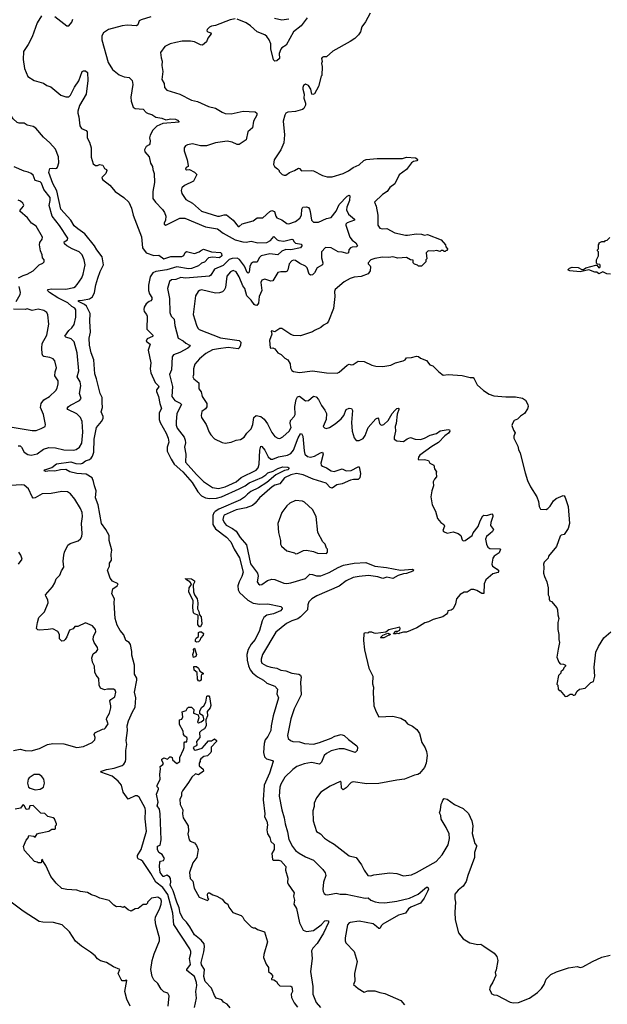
# Model space of a CAD drawing. Extents: x 1863118 to 1989590, y 394482 to 532474.
# Tile 152 of 215: x 1961690 to 1967621, y 451924 to 461857. Entities that reach past the tile are written whole.
import ezdxf

# ---------------------------------------------------------------- set-up
doc = ezdxf.new("R2010")
doc.units = 0

msp = doc.modelspace()

# ---------------------------------------------------------------- linework, layer by layer
at = {"layer": '0CON20XD'}
for points in [[(1961909.7, 461895), (1961866.9, 461825), (1961815.3, 461684.7), (1961774.1, 461605.9), (1961726.9, 461535), (1961723.6, 461455), (1961737.5, 461365), (1961772.9, 461282.9), (1961835, 461242.5), (1961931.7, 461218.3), (1961965, 461193.1), (1962005, 461181.5), (1962106, 461096), (1962155, 461078.8), (1962185, 461080.8), (1962201.2, 461095), (1962242, 461178), (1962288.1, 461241.9), (1962321.8, 461335), (1962335, 461341.8), (1962355, 461340.7), (1962374.5, 461325), (1962377.2, 461245), (1962361.2, 461105), (1962295, 460990.8), (1962276.2, 460935), (1962276.1, 460915), (1962286.6, 460876.6), (1962296.8, 460785), (1962315, 460759.5), (1962359.1, 460739.1), (1962370.6, 460725), (1962370, 460665), (1962393.3, 460623.3), (1962412.3, 460565), (1962410.9, 460470.9), (1962432, 460402), (1962455, 460385.8), (1962475, 460386), (1962495, 460396.7), (1962529.5, 460389.5), (1962545, 460357.5), (1962565, 460347.5), (1962569.2, 460335), (1962560.6, 460305), (1962520, 460265), (1962525, 460246.2), (1962598.7, 460188.7), (1962651.9, 460125), (1962742.2, 460062.2), (1962792.2, 460015), (1962819.4, 459955), (1962834.4, 459885), (1962918.1, 459668.1), (1962930.5, 459555), (1962966.5, 459506.5), (1963045, 459479.1), (1963095, 459483.5), (1963145, 459445.6), (1963215, 459468.4), (1963325, 459468.8), (1963345, 459479.4), (1963359.7, 459510.3), (1963375, 459520.4), (1963455, 459500), (1963501.2, 459515), (1963514, 459525), (1963545, 459541.2), (1963625, 459514.4), (1963715, 459510), (1963725, 459500), (1963728.8, 459475), (1963706.2, 459455), (1963635, 459462.7), (1963596.3, 459453.6), (1963555, 459410.6), (1963525, 459401.4), (1963495, 459372.9), (1963423, 459347), (1963395, 459344.6), (1963275, 459363.3), (1963174.4, 459335.6), (1963065, 459318), (1963035, 459302.3), (1963006.1, 459265), (1962990.7, 459179.3), (1962991.3, 459125), (1963000.6, 459090.6), (1963022.5, 459055), (1963023.8, 459035), (1963015, 459020), (1962995, 459013.8), (1962965, 458992), (1962945, 458956.2), (1962941.8, 458935), (1962946.7, 458915), (1962971.1, 458885), (1962975.4, 458865.4), (1962972.5, 458735), (1963032.5, 458675), (1963034, 458665), (1963028.6, 458661.4), (1962975, 458636.9), (1962967.1, 458615), (1963006.9, 458585), (1962985.4, 458525), (1963014.7, 458395.3), (1963007.6, 458335), (1963013.8, 458295), (1963058.3, 458198.3), (1963092.3, 458165), (1963093.5, 458155), (1963071.2, 458125), (1963070.3, 458105), (1963090.8, 458055), (1963103.3, 457985), (1963121.8, 457935), (1963098.6, 457891.4), (1963098.7, 457825), (1963107.1, 457795), (1963169.7, 457685), (1963187, 457635), (1963193.5, 457595), (1963179.6, 457545), (1963179.5, 457505), (1963217.9, 457425), (1963250, 457375), (1963337.1, 457295), (1963429, 457189), (1963486.6, 457095), (1963525, 457055.3), (1963565, 457035.4), (1963605, 457025.9), (1963675, 457030.2), (1963726.1, 457043.9), (1963905, 457124.2), (1963964.5, 457155.5), (1964005, 457185.2), (1964135, 457237.6), (1964175.7, 457264.3), (1964195, 457285.6), (1964247.8, 457302.2), (1964295, 457330), (1964345.7, 457345.7), (1964395, 457343.3), (1964407.5, 457335), (1964405.8, 457325), (1964395, 457317.5), (1964361.5, 457308.5), (1964274.6, 457265.4), (1964185, 457188.1), (1964099.6, 457135), (1964021.9, 457098.1), (1963989.3, 457070.7), (1963959.7, 457040.3), (1963918.8, 457015), (1963701.4, 456918.6), (1963661.3, 456895), (1963649, 456881), (1963640.8, 456855), (1963638.9, 456765), (1963665, 456722.7), (1963776, 456636), (1963819.7, 456589.7), (1963854.8, 456514.8), (1963907.1, 456427.1), (1963944.1, 456285), (1963931.3, 456238.7), (1963904.2, 456185), (1963892, 456145), (1963893.8, 456105), (1963908.1, 456078.1), (1963992.2, 456002.2), (1964045, 455970.8), (1964115, 455959.6), (1964195.5, 455965.5), (1964325, 455936.2), (1964337.5, 455925), (1964337.5, 455915), (1964322.5, 455895), (1964250, 455865), (1964185, 455851.5), (1964154.3, 455825), (1964137.8, 455792.2), (1964111.8, 455695), (1964065, 455605.7), (1964025, 455557.1), (1963994.7, 455505.3), (1963983.2, 455455), (1963985.9, 455395), (1963997.8, 455337.8), (1964015, 455298.1), (1964038.3, 455268.3), (1964089.5, 455229.5), (1964151.4, 455195), (1964185.5, 455165.5), (1964263.8, 455135), (1964291.2, 455105), (1964286.7, 455055), (1964301.2, 455015), (1964246.9, 454835), (1964229.2, 454735), (1964223.8, 454685), (1964193.7, 454626.3), (1964168.5, 454591.5), (1964156.2, 454553.8), (1964151.9, 454465), (1964162.1, 454422.1), (1964181.7, 454401.7), (1964242.5, 454382.5), (1964247.5, 454375), (1964211.9, 454255), (1964156.4, 454135), (1964146.9, 453986.9), (1964162.9, 453845), (1964159.2, 453815), (1964183, 453773), (1964192.2, 453735), (1964184, 453685), (1964190.8, 453645), (1964215, 453607.5), (1964225.8, 453565.8), (1964259.4, 453535), (1964258.1, 453485), (1964234.3, 453445), (1964240, 453385), (1964247, 453377), (1964305, 453378.6), (1964325, 453370.8), (1964377.5, 453315), (1964373, 453277), (1964396.1, 453196.1), (1964393.9, 453153.9)], [(1962045, 461890), (1962165, 461794), (1962185.8, 461794.2), (1962215, 461832.5), (1962225.6, 461864.4)], [(1965225.9, 461924.1), (1965179.2, 461835), (1965144, 461785), (1965130, 461735), (1965110, 461705), (1965071.3, 461668.7), (1965025, 461637.1), (1964851.2, 461538.8), (1964786.1, 461483.9), (1964757, 461483), (1964742.5, 461475), (1964737.5, 461465), (1964742.5, 461435), (1964737.5, 461415), (1964742.5, 461385), (1964740, 461295), (1964733, 461287), (1964706.2, 461185), (1964665, 461110), (1964648.3, 461101.7), (1964640, 461105), (1964628.9, 461155), (1964604.1, 461194.1), (1964575, 461206.4), (1964555.9, 461194.1), (1964546.9, 461175), (1964546.6, 461155), (1964560, 461105), (1964557.8, 461065), (1964575.4, 461015.4), (1964574, 460995), (1964558.3, 460961.7), (1964545, 460950), (1964475, 460932.2), (1964395, 460926.2), (1964376.7, 460915), (1964365.8, 460894.2), (1964350, 460835), (1964362, 460695), (1964355.9, 460614.1), (1964326.7, 460545), (1964257.5, 460445), (1964253, 460397), (1964262.5, 460375), (1964293, 460353), (1964310, 460335), (1964310, 460325), (1964340, 460295), (1964358.3, 460288.3), (1964375, 460287.5), (1964412.9, 460317.1), (1964465, 460336.2), (1964505, 460360), (1964515, 460357.5), (1964535, 460333.8), (1964635, 460336), (1964655, 460331.2), (1964745, 460284), (1964792.3, 460272.3), (1964845, 460272), (1964955, 460305.8), (1965008.3, 460331.7), (1965055.3, 460364.7), (1965115, 460393.1), (1965164.7, 460435.3), (1965185.5, 460445.5), (1965297.9, 460457.9), (1965555, 460458.1), (1965595, 460469.2), (1965685, 460462.3), (1965703.1, 460455), (1965706.2, 460445), (1965696.7, 460435), (1965665, 460428.2), (1965645.3, 460414.7), (1965594.6, 460345.4), (1965518.9, 460291.1), (1965475, 460202), (1965426.2, 460165), (1965400, 460125), (1965352.5, 460095), (1965270, 460015), (1965286.2, 459975), (1965305.7, 459885.7), (1965305.8, 459785), (1965324.2, 459754.2), (1965347.7, 459747.7), (1965395, 459751.4), (1965475, 459705.7), (1965585, 459684.2), (1965605, 459682), (1965695, 459696), (1965745, 459693.8), (1965775, 459682.5), (1965805, 459690), (1965945, 459637.5), (1965987, 459587), (1965990, 459565), (1966007, 459547), (1966005, 459530), (1965995, 459530), (1965985, 459520), (1965975, 459520), (1965965, 459530), (1965945, 459530), (1965935, 459520), (1965895, 459527.5), (1965865, 459522.5), (1965813, 459527), (1965792.5, 459505), (1965800, 459445), (1965790, 459435), (1965790, 459415), (1965745, 459370), (1965715, 459370), (1965705, 459380), (1965675, 459390), (1965662.5, 459405), (1965660, 459430), (1965635, 459436.2), (1965595, 459459.4), (1965505, 459450), (1965455, 459464), (1965415, 459458.9), (1965353.2, 459463.2), (1965275, 459448.1), (1965235, 459434.2), (1965206.7, 459405), (1965207.5, 459395), (1965227.5, 459375), (1965230, 459365), (1965226.7, 459325), (1965207.5, 459295), (1965135, 459266.7), (1965065, 459260), (1965025, 459246.7), (1964965, 459212.5), (1964873.6, 459136.4), (1964867.5, 459115), (1964870, 459065), (1964856.2, 458945), (1964806.7, 458815), (1964792.5, 458795), (1964755, 458776.7), (1964728.3, 458751.7), (1964665, 458722.5), (1964645, 458710), (1964525, 458668.8), (1964455, 458671.2), (1964425, 458680), (1964335, 458742.5), (1964315, 458742.5), (1964265, 458707.5), (1964235, 458720), (1964227.5, 458715), (1964234, 458685), (1964212.3, 458622.3), (1964217.5, 458547.5), (1964225, 458543.3), (1964245, 458547.5), (1964265, 458537.5), (1964295, 458496.7), (1964328.3, 458478.3), (1964365, 458442.5), (1964396.4, 458426.4), (1964420, 458385), (1964422.5, 458345), (1964435, 458320), (1964455, 458307.5), (1964515, 458297.5), (1964645, 458313.8), (1964786.1, 458293.9), (1964895, 458292), (1964915, 458302.5), (1964995, 458372.5), (1965015, 458382.5), (1965037, 458377), (1965055, 458380), (1965105, 458413.3), (1965165, 458410), (1965245, 458373.8), (1965285, 458363.3), (1965355, 458360), (1965435, 458373.3), (1965483.6, 458396.4), (1965560, 458415), (1965580, 458425), (1965595, 458446.7), (1965645, 458450), (1965695, 458462.5), (1965715, 458460), (1965735, 458442.5), (1965795, 458420), (1965830, 458375), (1965860, 458365), (1965920, 458305), (1965965, 458272.5), (1966015, 458277.5), (1966155, 458266.7), (1966235, 458247.5), (1966266.1, 458246.1), (1966277.5, 458235), (1966307.5, 458175), (1966372.5, 458115), (1966428.3, 458078.3), (1966474.2, 458064.2), (1966595, 458051.4), (1966695, 458054.2), (1966765, 458040), (1966795, 458020), (1966817.8, 457975), (1966820.5, 457955), (1966815, 457932), (1966785, 457884.3), (1966745, 457857.5), (1966715, 457828), (1966681.2, 457815), (1966662, 457785), (1966658, 457765), (1966674, 457715), (1966689.5, 457689.5), (1966676.2, 457655), (1966676.7, 457635), (1966715.9, 457555.9), (1966722.7, 457522.7), (1966741.2, 457485), (1966790, 457285), (1966815, 457210), (1966843.8, 457145), (1966910, 457045), (1966926.4, 456996.4), (1966932.5, 456945), (1966945, 456920), (1967005, 456917.5), (1967020, 456925), (1967045, 456950), (1967077.5, 457005), (1967105, 457027.5), (1967175, 457056.7), (1967185, 457052.5), (1967195.9, 457035.9), (1967225.8, 456945.8), (1967238.1, 456775), (1967224, 456725), (1967186.7, 456665), (1967155, 456656.7), (1967145, 456647.5), (1967107, 456543), (1967027.5, 456445), (1967022.5, 456425), (1966983.3, 456385), (1966976.7, 456365), (1966981.2, 456335), (1966976.7, 456275), (1966985, 456240), (1967010, 456185), (1967023.3, 456125), (1967023.3, 456055), (1967032.5, 456035), (1967033, 456013), (1967040, 455995), (1967056.4, 455986.4), (1967110, 455925), (1967117.5, 455905), (1967120, 455855), (1967130, 455815), (1967122.5, 455775), (1967122.5, 455705), (1967132.5, 455655), (1967130, 455605), (1967137.5, 455575), (1967123, 455507)], [(1961853.4, 460763.4), (1961825, 460780.5), (1961765, 460794.2), (1961735, 460813.8), (1961685, 460813.3), (1961665, 460820), (1961625, 460856.2), (1961605.6, 460885), (1961539.1, 460939.1), (1961475, 460958.1), (1961435, 460984.3), (1961407.6, 461037.6), (1961373.1, 461085), (1961345.4, 461155), (1961301.3, 461211.3), (1961244.6, 461265), (1961210.2, 461315), (1961183, 461425), (1961196.3, 461625), (1961191.5, 461665), (1961202, 461715), (1961189.2, 461755), (1961193.9, 461866.1)], [(1963015, 461884.6), (1962915, 461856.7), (1962895, 461846), (1962883.6, 461806.4), (1962870, 461795), (1962775, 461801.5), (1962725, 461794.6), (1962585, 461757.7), (1962534.4, 461725), (1962520, 461695), (1962518, 461655), (1962582.5, 461425), (1962628, 461355), (1962695, 461302.5), (1962745, 461280), (1962793.9, 461273.9), (1962826, 461245), (1962830.8, 461205), (1962811.4, 461075), (1962814.2, 461034.2), (1962836.7, 460975), (1962855, 460961.2), (1962935, 460954), (1962965, 460922), (1962985, 460910.8), (1963025, 460902), (1963062.5, 460872.5), (1963125, 460864), (1963165, 460846.4), (1963215, 460856.8), (1963262.5, 460855), (1963284, 460845), (1963300, 460825), (1963135, 460810.8), (1963075.3, 460784.7), (1963035, 460742.9), (1963007.4, 460692.6), (1963000, 460665), (1963005.4, 460634.6), (1963002.5, 460605), (1962995, 460593.8), (1962965, 460577.5), (1962949.2, 460545), (1962951.9, 460525), (1962995.3, 460475.3), (1963010.8, 460410.8), (1963028.6, 460375), (1963032, 460345), (1963048, 460305), (1963050, 460215), (1963032.9, 460125), (1963033.3, 460055), (1963060.8, 460015), (1963132.5, 459942.5), (1963153, 459913), (1963165.8, 459875), (1963160, 459835), (1963146.7, 459805), (1963147.5, 459795), (1963165, 459786.2), (1963305, 459855.6), (1963355, 459856.7), (1963565, 459766.9), (1963687.8, 459747.8), (1963744.1, 459704.1), (1963865, 459637.1), (1963941.2, 459615), (1963975, 459613.4), (1964025, 459621.8), (1964095, 459606.1), (1964185, 459611.2), (1964221.4, 459628.6), (1964255, 459668.6), (1964287.5, 459637.5), (1964305, 459628.9), (1964355, 459624.3), (1964435, 459643.3), (1964445, 459640.8), (1964459.4, 459615), (1964475, 459603.8), (1964533.4, 459593.4), (1964538, 459575), (1964524, 459555), (1964425, 459535.8), (1964375, 459538.9), (1964335, 459521.8), (1964295.9, 459484.1), (1964215.3, 459494.8), (1964128.1, 459475), (1964106.2, 459455), (1964087.9, 459412.1), (1964045, 459411.8), (1964025, 459397.8), (1964012.7, 459367.3), (1964005, 459310), (1963995, 459298.9), (1963985, 459308.1), (1963960.4, 459370.4), (1963908.2, 459438.2), (1963885, 459450.4), (1963835, 459449.2), (1963805, 459437.6), (1963743.8, 459376.2), (1963655, 459341.9), (1963618.2, 459281.8), (1963605, 459270.6), (1963365, 459250.3), (1963315, 459255.2), (1963265, 459236.5), (1963222, 459232), (1963203.3, 459215), (1963180, 459145), (1963200.5, 459045), (1963205, 458903.3), (1963218, 458868), (1963247.9, 458835), (1963255, 458772.5), (1963289.5, 458645), (1963339.2, 458619.2), (1963367.5, 458595), (1963404, 458575), (1963409.2, 458565), (1963385.8, 458545), (1963305, 458501.5), (1963242.4, 458477.6), (1963227.5, 458455), (1963222.2, 458325), (1963202.7, 458277.3), (1963232.7, 458157.3), (1963224.4, 458055), (1963255, 458015.5), (1963310, 457990), (1963322.9, 457975), (1963276.7, 457883.3), (1963268.9, 457798.9), (1963268.3, 457768.3), (1963279.5, 457735), (1963349.4, 457645), (1963361.1, 457615), (1963362.8, 457587.2), (1963353.3, 457545), (1963367.8, 457475), (1963365, 457393.8), (1963475, 457268.7), (1963545, 457198.8), (1963635, 457137.2), (1963695, 457126.8), (1963765, 457143.5), (1963875, 457194.8), (1963925, 457240.6), (1964077.9, 457312.1), (1964096.6, 457335), (1964107.8, 457372.2), (1964113, 457515), (1964125, 457554.2), (1964135, 457553.1), (1964165.3, 457515), (1964196.1, 457446.1), (1964225, 457425.3), (1964245, 457424.7), (1964303.4, 457446.6), (1964394, 457465), (1964425, 457480), (1964454.8, 457515.2), (1964501.4, 457638.6), (1964525, 457678.1), (1964535, 457684.2), (1964547.3, 457657.3), (1964559.5, 457509.5), (1964568.5, 457475), (1964595, 457450.4), (1964625, 457443.4), (1964665, 457453.5), (1964725, 457489.2), (1964746.7, 457495), (1964753.5, 457473.5), (1964728.2, 457385), (1964732.5, 457365), (1964745, 457352.7), (1964785.9, 457335.9), (1964835, 457305.4), (1964865, 457298.2), (1964945, 457326.5), (1964985, 457307.3), (1965035, 457310.2), (1965105, 457346.4), (1965117.5, 457345), (1965128.8, 457278.8), (1965121.6, 457235), (1965105, 457218), (1965058.7, 457218.7), (1965028, 457212), (1964945, 457174.2), (1964891.4, 457165), (1964845, 457131.9), (1964825, 457139.5), (1964783, 457183), (1964652.4, 457222.4), (1964550.9, 457265), (1964485, 457277.7), (1964425, 457265.9), (1964363.8, 457235), (1964315, 457174.6), (1964265, 457162.8), (1964237.1, 457145), (1964109.4, 457035), (1964065, 456978.5), (1964038.1, 456955), (1963975, 456932), (1963875, 456912.7), (1963755, 456859.5), (1963746.4, 456845), (1963741.5, 456815), (1963753.1, 456785), (1963775, 456757.9), (1963838.1, 456725), (1963875, 456696.4), (1963914, 456634), (1963979.2, 456559.1), (1964018.7, 456368.7), (1964091.5, 456275), (1964096.4, 456245), (1964088, 456185), (1964098.8, 456165), (1964115, 456156), (1964135, 456158), (1964190.8, 456199.2), (1964235, 456213.5), (1964265, 456209.5), (1964355, 456174.4), (1964385, 456171.1), (1964425, 456176.2), (1964575, 456221.5), (1964617.9, 456262.1), (1964645, 456260.4), (1964685, 456246.4), (1964727.6, 456247.6), (1964815, 456281.2), (1964905, 456332.3), (1964959.2, 456355), (1965064.7, 456374.7), (1965185, 456381.2), (1965273, 456343), (1965390.4, 456330.4), (1965534.6, 456305.4), (1965655.8, 456315.8), (1965667.5, 456305), (1965657.5, 456295), (1965595, 456269.5), (1965565, 456267.5), (1965508.9, 456251.1), (1965455, 456221.1), (1965395.6, 456234.4), (1965355, 456219.4), (1965305, 456237.8), (1965211.2, 456248.8), (1965115, 456241.8), (1965055, 456230.3), (1964985, 456195.3), (1964915, 456144.1), (1964689.4, 456045), (1964638.9, 456015), (1964608.5, 455985), (1964596.5, 455955), (1964595.5, 455904.5), (1964525, 455834.4), (1964495.8, 455814.2), (1964435, 455792.9), (1964384.3, 455765), (1964275, 455678.6), (1964141.5, 455455), (1964125.8, 455405.8), (1964125.6, 455385), (1964135, 455367.5), (1964179.2, 455339.2), (1964225, 455323.9), (1964284.1, 455314.1), (1964325, 455296.9), (1964375, 455288), (1964435, 455266.6), (1964506.2, 455255), (1964525.6, 455245), (1964532.1, 455225), (1964523.2, 455175), (1964531.2, 455045), (1964460.4, 454905), (1964425.3, 454804.7), (1964391.4, 454635), (1964398.8, 454605), (1964423.8, 454585), (1964445, 454576.9), (1964515, 454572.1), (1964565, 454555.6), (1964655, 454550), (1964715, 454564.6), (1964835, 454609.1), (1964871.7, 454628.3), (1964935.5, 454645.5), (1964965, 454636), (1965007.5, 454595), (1965091.2, 454531.2), (1965099.2, 454515), (1965095.8, 454485), (1965075, 454464.2), (1964965, 454500.5), (1964915, 454500.4), (1964835, 454480.9), (1964785, 454454.4), (1964761.9, 454435), (1964734.5, 454365.5), (1964715, 454348.1), (1964635, 454363.6), (1964559.4, 454349.4), (1964487.6, 454322.4), (1964445, 454293.1), (1964365, 454214.2), (1964324.4, 454145), (1964314.5, 454115), (1964310, 454025), (1964334.5, 453885), (1964359.5, 453805), (1964368.2, 453745), (1964392.9, 453665), (1964407.6, 453587.6), (1964444.4, 453515), (1964475, 453475.7), (1964508.9, 453448.9), (1964575, 453410.6), (1964655, 453379.5), (1964748.1, 453285), (1964771.4, 453251.4), (1964779.4, 453225), (1964757.5, 453155), (1964748.6, 453085), (1964751.2, 453061.2), (1964761.2, 453041.2), (1964775, 453031.2), (1964795, 453029.2), (1964849.4, 453039.4), (1964885, 453044.7), (1964925, 453035.4), (1964986.1, 453033.9), (1965175, 452993.5), (1965208.3, 452998.3), (1965234.6, 452974.6), (1965277.4, 452957.4), (1965315, 452950), (1965375, 452949.5), (1965495.4, 452965.4), (1965625.3, 452994.7), (1965710.8, 453035), (1965794.2, 453105), (1965808, 453105), (1965814.4, 453085), (1965805, 453062), (1965772.5, 452995), (1965733.8, 452946.2), (1965637.1, 452905), (1965615, 452887.1), (1965583.8, 452845), (1965514, 452825), (1965356.1, 452733.9), (1965340, 452720), (1965325, 452690), (1965315, 452688), (1965290.2, 452710.2)], [(1963865, 461865.8), (1963815, 461855.8), (1963665, 461798.8), (1963625, 461792.5), (1963605, 461782.5), (1963583, 461757), (1963580, 461745), (1963590, 461735), (1963620, 461725), (1963622.5, 461715), (1963587.5, 461672.5), (1963574.4, 461635), (1963535, 461601.9), (1963515, 461603.1), (1963455, 461635.6), (1963415, 461641.9), (1963330.3, 461639.7), (1963265, 461628.8), (1963210, 461615), (1963155, 461587.5), (1963112.5, 461525), (1963117, 461473), (1963127.7, 461437.7), (1963126, 461395), (1963133.3, 461335), (1963123.8, 461255), (1963148.8, 461215), (1963151.2, 461175), (1963175, 461146.7), (1963305, 461107.1), (1963425, 461045.7), (1963483.2, 461033.2), (1963595, 460982.9), (1963664.6, 460964.6), (1963735, 460925.8), (1963765, 460912.5), (1963825, 460909.2), (1963944.5, 460935.5), (1964068, 460928), (1964082, 460915), (1964084.2, 460895), (1964048.6, 460835), (1964041.2, 460765), (1963992.2, 460727.8), (1963974.6, 460645.4), (1963905, 460597.8), (1963885, 460597.3), (1963835, 460622.3), (1963785, 460630.5), (1963664.5, 460615.5), (1963575, 460586.4), (1963515, 460584.5), (1963435, 460604), (1963385, 460593.8), (1963365, 460583.3), (1963351.2, 460565), (1963350, 460535), (1963379.2, 460445), (1963390, 460385), (1963390, 460375), (1963370, 460365), (1963365, 460350), (1963375, 460342.5), (1963405, 460347.5), (1963455, 460318.8), (1963476.2, 460295), (1963445, 460228), (1963353.3, 460185), (1963325, 460160), (1963321.2, 460135), (1963326.7, 460105), (1963366.2, 460045), (1963435, 460005.8), (1963525.8, 459925), (1963685, 459876.1), (1963705.3, 459874.7), (1963755, 459890), (1963777.3, 459887.3), (1963845.7, 459835), (1963895, 459770), (1963905, 459772), (1963935, 459798.8), (1964045, 459827.8), (1964085, 459857.1), (1964145, 459858), (1964215, 459922.2), (1964235, 459931.6), (1964262, 459922), (1964275, 459874.4), (1964285, 459860), (1964335, 459838.1), (1964385, 459802.5), (1964405, 459796.7), (1964475, 459821.1), (1964516.7, 459855), (1964534, 459886), (1964537.7, 459945), (1964548, 459965), (1964585, 459969.5), (1964605, 459962.2), (1964616.2, 459945), (1964620.8, 459920.8), (1964634.5, 459834.5), (1964654.6, 459814.6), (1964705.4, 459814.6), (1964785, 459852.2), (1964835, 459861.8), (1964883.1, 459926.9), (1964915, 459991.8), (1964995, 460076.2), (1965015, 460087.5), (1965021.7, 460081.7), (1965019.4, 460035), (1964990.8, 459965), (1964988.8, 459938.8), (1965008.9, 459895), (1965070, 459845), (1965070, 459835), (1964995, 459808.6), (1964982, 459795), (1964982.5, 459785), (1965020.4, 459665), (1965045, 459631.9), (1965080.8, 459605), (1965100, 459575), (1965090, 459565), (1965045, 459563.8), (1965027.5, 459555), (1965013.3, 459535), (1965010, 459505), (1964995, 459498.8), (1964943.3, 459513.3), (1964905, 459516.1), (1964835, 459555.4), (1964775, 459560), (1964737.5, 459515), (1964737.3, 459455), (1964749.2, 459405), (1964745.9, 459385), (1964693.8, 459355), (1964665, 459302.1), (1964645, 459282.9), (1964625, 459281.8), (1964611.9, 459291.9), (1964590.4, 459355), (1964575, 459372.2), (1964518.1, 459398.1), (1964475, 459426.9), (1964455, 459430.6), (1964435, 459424.3), (1964409.4, 459395), (1964396.2, 459335), (1964388.1, 459321.9), (1964375, 459314.7), (1964324.6, 459315.4), (1964295, 459307.5), (1964245, 459224.4), (1964225, 459218.1), (1964165, 459238.6), (1964135, 459229.2), (1964122.2, 459205), (1964133.9, 459125), (1964105.4, 459065), (1964101.6, 458998.4), (1964082.5, 458975), (1964065, 458976.2), (1964055, 458984.6), (1964025, 459028.7), (1963980.8, 459070.8), (1963962.5, 459145), (1963941.2, 459171.2), (1963904.7, 459264.7), (1963875.6, 459315), (1963845, 459327.5), (1963817.7, 459312.3), (1963781.2, 459268.8), (1963765.4, 459155), (1963755, 459128.1), (1963736.3, 459113.6), (1963705, 459102.1), (1963665, 459100), (1963525, 459131.9), (1963505, 459126.9), (1963492, 459115), (1963465, 459070), (1963440.8, 458885), (1963474.5, 458774.5), (1963488, 458745), (1963501.3, 458731.3), (1963715, 458646.4), (1963905, 458620.8), (1963922.1, 458605), (1963917.7, 458572.3), (1963906.4, 458545), (1963895, 458537.9), (1963795, 458549.2), (1963695, 458537.9), (1963635, 458525.6), (1963568.9, 458491.1), (1963504, 458436), (1963458.7, 458381.3), (1963443.1, 458335), (1963444.2, 458275.8), (1963436.2, 458255), (1963448.8, 458235), (1963498.6, 458195), (1963497.5, 458135), (1963522.5, 458102.5), (1963530.5, 458055), (1963578.9, 457985), (1963578.8, 457951.2), (1963565, 457932), (1963528.8, 457905), (1963520.8, 457865), (1963526, 457845), (1963572, 457775), (1963602, 457695), (1963618.3, 457668.3), (1963655, 457630), (1963732.3, 457592.3), (1963764.1, 457584.1), (1963825, 457596.2), (1963875, 457616.2), (1963917.3, 457622.7), (1963953.9, 457646.1), (1963982.3, 457687.7), (1964025, 457730), (1964043.3, 457775), (1964053.6, 457845), (1964075, 457862.9), (1964122.9, 457852.9), (1964155.9, 457825.9), (1964189.3, 457779.3), (1964235, 457693.3)], [(1964592.5, 461875), (1964530, 461795), (1964452, 461735), (1964378.8, 461601.2), (1964336.7, 461575), (1964325, 461560), (1964310, 461515), (1964313.3, 461465), (1964285, 461441.2), (1964265, 461440), (1964252.2, 461452.2), (1964225.6, 461565), (1964223.5, 461615), (1964208.9, 461655), (1964185, 461687.1), (1964165, 461703.3), (1964085, 461735.6), (1964020, 461795), (1963975, 461824.2), (1963886.2, 461863.8)], [(1964262.8, 461872.8), (1964335, 461854.4), (1964405, 461865.6)], [(1963453, 451893), (1963472.9, 451985), (1963466.2, 452055), (1963476.5, 452113.5), (1963475.2, 452145), (1963455, 452205.4), (1963377.8, 452265), (1963378.1, 452275), (1963415.4, 452325), (1963403.8, 452385), (1963415.5, 452435.5), (1963417.2, 452457.2), (1963405.6, 452485), (1963245, 452730), (1963235.6, 452845), (1963185, 453032.2), (1963135, 453101.4), (1963062.9, 453155), (1963013.2, 453245), (1962932.2, 453365), (1962915, 453379.6), (1962885, 453391.4), (1962877.8, 453405), (1962880.5, 453425), (1962914.3, 453485.7), (1962968.3, 453671.7), (1962955.7, 453795), (1962961.1, 453875), (1962955, 453904.2), (1962894.2, 454015), (1962875, 454026.9), (1962855, 454026.9), (1962785, 453993.3), (1962732.9, 454065), (1962716.2, 454135), (1962682.7, 454175), (1962624.7, 454224.7), (1962507.5, 454265), (1962516.7, 454275), (1962565, 454294.4), (1962645, 454305.6), (1962725, 454333.5), (1962742.5, 454347.5), (1962756.9, 454373.1), (1962761.7, 454398.3), (1962760.4, 454485), (1962772.1, 454545), (1962765.8, 454585), (1962777.5, 454685), (1962775.8, 454735), (1962788.9, 454785), (1962827.3, 454875), (1962856.8, 454923.2), (1962860.4, 455015), (1962847.5, 455075), (1962873.8, 455193.8), (1962870.8, 455215), (1962849.2, 455255), (1962847, 455347), (1962820, 455445), (1962820, 455485), (1962808.8, 455555), (1962793.3, 455575), (1962762.5, 455595), (1962740.7, 455650.7), (1962702.5, 455695), (1962675, 455750), (1962652, 455815), (1962642.5, 455975), (1962647.5, 456015), (1962620, 456065), (1962630, 456115), (1962673, 456147), (1962682.5, 456165), (1962625, 456192.5), (1962603.3, 456225), (1962576.7, 456305), (1962597.5, 456345), (1962597.5, 456375), (1962616.4, 456403.6), (1962613.3, 456465), (1962621.2, 456505), (1962594, 456605), (1962593.3, 456655), (1962560, 456715), (1962516, 456775), (1962481.7, 456961.7), (1962453.8, 457035), (1962463.3, 457105), (1962443.6, 457153.6), (1962435, 457200), (1962420, 457235), (1962361.7, 457271.7), (1962265, 457280.9), (1962195.5, 457295.5), (1962155, 457320.8), (1962103, 457317), (1962045, 457301.8), (1961992.5, 457307.5), (1961955, 457299.4), (1961938, 457305), (1961945, 457316.4), (1962015, 457339.6), (1962062.7, 457377.3), (1962205, 457395.8), (1962255, 457380.8), (1962305, 457375.3), (1962325, 457382.7), (1962354.4, 457405.6), (1962395, 457421.4), (1962410.8, 457435), (1962424.7, 457455), (1962436.7, 457495), (1962441.6, 457625), (1962464.4, 457745), (1962515, 457803.8), (1962530.8, 457835), (1962530.8, 457855), (1962512.6, 457902.6), (1962524.7, 457945), (1962523.8, 457996.2), (1962521, 458045), (1962501.1, 458085), (1962465.9, 458235), (1962447.6, 458285), (1962438.9, 458425), (1962411.9, 458495), (1962393.2, 458575), (1962391.6, 458645), (1962405.2, 458705), (1962398.1, 458815), (1962402, 458895), (1962365, 458967.1), (1962344.6, 458985), (1962285, 459014.7), (1962282.9, 459025), (1962325, 459026.4), (1962395, 459039.8), (1962425, 459061.8), (1962445.2, 459105), (1962458.2, 459181.8), (1962479.3, 459250.7), (1962502.5, 459317.5), (1962535.2, 459384.8), (1962523.8, 459465), (1962467.5, 459535), (1962445, 459575.6), (1962347.8, 459697.8), (1962275, 459747.3), (1962239.4, 459779.4), (1962204.6, 459835), (1962104.8, 459944.8), (1962065, 460130.6), (1962024.1, 460205), (1961985.5, 460315), (1961995, 460356), (1962025, 460360.6), (1962055, 460355.7), (1962065, 460358), (1962071.7, 460368.3), (1962084.2, 460415), (1962081.2, 460475), (1962049.6, 460549.6), (1961995, 460615.7), (1961931.4, 460671.4), (1961853.4, 460763.4)], [(1961675, 457556.9), (1961695, 457557.1), (1961709.2, 457545), (1961736.2, 457495), (1961772.4, 457472.4), (1961805, 457465.8), (1961865, 457476.9), (1961930.8, 457525), (1961985, 457541.5), (1962049.7, 457539.7), (1962135, 457518.8), (1962235, 457515.5), (1962259.8, 457520.2), (1962295, 457544.2), (1962318.2, 457585), (1962328.8, 457695), (1962319.6, 457805), (1962301.9, 457845), (1962265, 457882.2), (1962176.2, 457925), (1962170, 457935), (1962182.9, 457955), (1962201.3, 457968.7), (1962293.8, 458015), (1962310, 458035), (1962292.9, 458085), (1962307.6, 458165), (1962298.9, 458205), (1962268.4, 458255), (1962286.2, 458315), (1962270, 458495), (1962239.1, 458609.1), (1962208.4, 458638.4), (1962156.2, 458655), (1962147.1, 458665), (1962185, 458721.9), (1962215, 458748.8), (1962239, 458781), (1962257.9, 458855), (1962255, 458928.8), (1962245, 458946.7), (1962215, 458963.6), (1962175, 459000), (1962075, 459052.5), (1961990.6, 459105), (1961972, 459125), (1961976.7, 459135), (1962006.9, 459143.1), (1962155, 459139.2), (1962235, 459155.6), (1962254.4, 459165.6), (1962270, 459185), (1962315.7, 459254.3), (1962331.2, 459288.8), (1962349.2, 459385), (1962340, 459435), (1962319.2, 459485), (1962290, 459515), (1962220, 459545), (1962165, 459574.5), (1962140.6, 459595), (1962138, 459615), (1962173, 459637), (1962174.4, 459655), (1962090.8, 459780.8), (1962016.3, 459876.3), (1961987.3, 459982.7), (1961998.7, 460035), (1961996.9, 460065), (1961934.6, 460145), (1961909.3, 460209.3), (1961895, 460220.9), (1961845, 460236.7), (1961825, 460288.8), (1961805, 460307.1), (1961775, 460320.6), (1961735, 460328.6), (1961634.3, 460374.3)], [(1961825, 459324.4), (1961885, 459383.8), (1961925, 459401.2), (1961938, 459415), (1961936, 459435), (1961918.8, 459455), (1961917.5, 459485), (1961900.6, 459525), (1961889.5, 459585), (1961891.7, 459608.3), (1961915.7, 459645), (1961918.6, 459665), (1961855.6, 459775.6), (1961810.6, 459805), (1961769.6, 459859.6), (1961691.2, 459925), (1961693.3, 459935), (1961726.7, 459975), (1961730, 459985), (1961720, 460005), (1961696.7, 460026.7), (1961675, 460035.8)], [(1967651.7, 459291.7), (1967615, 459292.5), (1967575, 459312.5), (1967533.6, 459293.6), (1967515, 459310), (1967495, 459310), (1967435, 459334), (1967345, 459312.2), (1967242.6, 459322.6), (1967222.5, 459335), (1967239.1, 459350.9), (1967265, 459359.2), (1967325, 459357.5), (1967365, 459338.9), (1967381.2, 459338.8), (1967405, 459355.8), (1967505, 459382.5), (1967515, 459380), (1967535, 459352.5), (1967548, 459365), (1967550, 459380), (1967545, 459387.5), (1967522.5, 459392.5), (1967511.7, 459401.7), (1967510, 459435), (1967530, 459475), (1967530, 459515), (1967520, 459525), (1967520, 459535), (1967530, 459545), (1967530, 459585), (1967540, 459595), (1967540, 459605), (1967565, 459620), (1967595, 459620), (1967601.7, 459628.3), (1967618.3, 459631.7), (1967645, 459660)], [(1961677.3, 459252.7), (1961723.3, 459276.7), (1961765, 459289.4), (1961825, 459324.4)], [(1961655, 459015.6), (1961696.2, 459085), (1961697.8, 459105), (1961683.1, 459165)], [(1961615, 457745.3), (1961815, 457712.5), (1961855, 457713.8), (1961907.2, 457732.8), (1961946, 457755), (1961951.4, 457775), (1961931.8, 457875), (1961901.3, 457945), (1961905.3, 457984.7), (1961935, 458022.5), (1961992, 458055), (1962053.3, 458115), (1962068.8, 458141.2), (1962077.3, 458185), (1962077.9, 458215), (1962045.6, 458265), (1962047.5, 458305), (1962060.5, 458345), (1962045.9, 458415.9), (1962026.5, 458436.5), (1961995, 458450.4), (1961935, 458458.4), (1961924.7, 458465), (1961916.2, 458485), (1961912.8, 458542.8), (1961918, 458592), (1961963.5, 458675), (1961984.2, 458784.2), (1961975, 458880), (1961965, 458903.3), (1961932.9, 458922.9), (1961875, 458937.5), (1961814.5, 458924.5), (1961765, 458940.8), (1961745, 458934.4), (1961627.3, 458937.3)], [(1964235, 457693.3), (1964265, 457652), (1964295, 457636), (1964313.9, 457633.9), (1964345, 457648), (1964410.6, 457705), (1964428.2, 457745), (1964420, 457785), (1964423.8, 457815), (1964460, 457855), (1964470.5, 457875), (1964467.2, 457955), (1964480.3, 458025), (1964495, 458052.7), (1964515, 458059.1), (1964575, 458011.1), (1964605, 458014.4), (1964655, 458058.5), (1964681.4, 458051.4), (1964705.8, 458025.8), (1964734.6, 457964.6), (1964769.8, 457919.8), (1964788, 457885), (1964783.3, 457825), (1964752.5, 457755), (1964765, 457740), (1964783.3, 457733.3), (1964817.5, 457745), (1964875, 457780), (1964935, 457832), (1964962.5, 457865), (1964985.8, 457925), (1965015, 457937.8), (1965040, 457935), (1965048.6, 457915), (1965037.5, 457795), (1965046, 457706), (1965065, 457640), (1965085, 457612.5), (1965115, 457612.5), (1965155, 457632.5), (1965175, 457662.5), (1965206, 457745), (1965285, 457831.2), (1965305, 457840), (1965312.3, 457832.3), (1965322, 457785), (1965335, 457770), (1965345, 457766.7), (1965365, 457773.8), (1965409.2, 457815), (1965448.6, 457885), (1965475, 457916), (1965495, 457935.8), (1965508.3, 457938.3), (1965516.7, 457935), (1965516.2, 457926.2), (1965501.3, 457878.7), (1965491.1, 457785), (1965480.5, 457755), (1965484.1, 457705.9), (1965470, 457645), (1965470, 457625), (1965495, 457607.5), (1965565, 457603.3), (1965599.3, 457630.7), (1965635, 457641.2), (1965680, 457625), (1965735, 457623.1), (1965775.4, 457634.6), (1965833.4, 457666.6), (1965895, 457682.9), (1965935, 457711.4), (1966013.3, 457723.3), (1966029.3, 457719.3), (1966031.2, 457705), (1966018, 457685), (1965981.8, 457658.2), (1965916.9, 457593.1), (1965849.5, 457550.5), (1965730, 457465), (1965713.3, 457445), (1965712.5, 457425), (1965718.3, 457418.3), (1965775, 457420), (1965815, 457410), (1965830, 457385), (1965870, 457365), (1965877.5, 457325), (1965897.5, 457295), (1965892.5, 457285), (1965897.5, 457245), (1965875, 457222.5), (1965863.3, 457195), (1965867.5, 457155), (1965850, 457105), (1965840, 457045), (1965853.6, 456963.6), (1965885, 456900), (1965906.4, 456826.4), (1965940, 456785), (1965970, 456765), (1965977, 456747), (1965960, 456705), (1965968.8, 456695), (1966005, 456678), (1966065, 456690), (1966115.5, 456675.5), (1966143.3, 456655), (1966155, 456610), (1966165, 456600), (1966185, 456602.5), (1966255, 456654), (1966268.3, 456681.7), (1966315.6, 456745), (1966336.6, 456803.4), (1966365, 456851.2), (1966375, 456860), (1966405, 456856.7), (1966455, 456872.5), (1966465, 456860), (1966465.8, 456845), (1966443.6, 456783.6), (1966441.2, 456755), (1966472.5, 456715), (1966462.5, 456695), (1966437.3, 456672.7), (1966401.2, 456645), (1966392.3, 456617.7), (1966400, 456565), (1966413.3, 456535), (1966434.2, 456524.2), (1966535, 456520), (1966542.5, 456515), (1966529.4, 456480.6), (1966478.8, 456445), (1966466.7, 456425), (1966456.2, 456365), (1966463.3, 456345), (1966508.8, 456315), (1966526, 456294), (1966515, 456280.8), (1966465, 456268.6), (1966393.8, 456205), (1966379.2, 456165), (1966375, 456067.5), (1966355, 456068), (1966305, 456100), (1966275, 456110), (1966245, 456107.5), (1966207, 456083), (1966175, 456082.5), (1966135, 456060), (1966097.5, 456015), (1966090, 455965), (1966065.6, 455914.4), (1966045, 455902), (1966010, 455895), (1966007, 455873), (1965998.3, 455861.7), (1965960, 455835), (1965863, 455807), (1965817, 455783), (1965778.3, 455771.7), (1965697, 455723), (1965595, 455677.5), (1965565, 455677.5), (1965525, 455670), (1965515, 455662.5), (1965495, 455670), (1965487, 455663), (1965461.7, 455661.7), (1965485, 455690), (1965505, 455690), (1965525, 455700), (1965530, 455715), (1965525, 455730), (1965415, 455703.3), (1965385, 455680), (1965285, 455666.7), (1965267.5, 455667.5), (1965245, 455680), (1965215, 455680), (1965205, 455670), (1965175, 455672.5), (1965163.8, 455665), (1965159.2, 455595), (1965170.3, 455500.3), (1965214.4, 455315), (1965253.6, 455233.6), (1965252.3, 455157.7), (1965262, 455125), (1965257.1, 455075), (1965264.5, 454934.5), (1965286, 454875), (1965315, 454823.8), (1965455, 454832.5), (1965535, 454811.2), (1965577.9, 454787.9), (1965605, 454753.8), (1965655, 454730), (1965698.1, 454698.1), (1965726.7, 454655), (1965748.6, 454565), (1965781.4, 454511.4), (1965794.2, 454475.8), (1965801.9, 454435), (1965793.2, 454356.8), (1965776.7, 454315), (1965726.6, 454253.4), (1965708.7, 454241.3), (1965675, 454234.4), (1965575, 454194.3), (1965495, 454185.8), (1965315, 454151.2), (1965195, 454150), (1965055, 454168.1), (1965035, 454160.5), (1964985, 454108.5), (1964955, 454088.8), (1964938.8, 454105), (1964934.2, 454164.2), (1964923.6, 454173.6), (1964824.3, 454125.7), (1964730, 454065), (1964685, 454007.5), (1964661.2, 453955), (1964660.7, 453919.3), (1964648.8, 453875), (1964653.3, 453775), (1964685, 453667.5), (1964725, 453643.3), (1964765, 453601.2), (1964806.7, 453575), (1964865, 453538.8), (1965015, 453421.2), (1965085, 453403.8), (1965140.9, 453330.9), (1965165, 453277.5), (1965205, 453224), (1965235, 453221.2), (1965265, 453231.2), (1965425, 453251.2), (1965495, 453243.3), (1965565, 453220), (1965645, 453230), (1965695, 453252.5), (1965894.3, 453365.7), (1965955, 453433.3), (1966015, 453532.5), (1966027.7, 453597.7), (1966024, 453645), (1965995, 453706.7), (1965942.3, 453792.3), (1965939.3, 453829.3), (1965927.5, 453855), (1965937.5, 453885), (1965942.5, 453945), (1965952.5, 453965), (1965960, 453985), (1965975, 454000), (1966005, 453993.3), (1966079.8, 453939.8), (1966165, 453898.8), (1966219.7, 453849.7), (1966252.5, 453775), (1966261.9, 453725), (1966255, 453647.5), (1966283.6, 453545), (1966300, 453525), (1966300.6, 453515), (1966280, 453455), (1966279.5, 453405), (1966212.2, 453225), (1966197, 453163), (1966165, 453115.8), (1966116.7, 453075), (1966083.3, 453035), (1966083, 452987), (1966090, 452955), (1966081.2, 452855), (1966083.8, 452775), (1966118.8, 452645), (1966166.7, 452585), (1966234.2, 452544.2), (1966315, 452529.2), (1966345, 452530), (1966375, 452511.4), (1966478.7, 452438.7), (1966506.7, 452405), (1966517.3, 452367.3), (1966499.3, 452270.7), (1966487.5, 452245), (1966496.7, 452215), (1966465, 452147.5), (1966437.5, 452105), (1966433.6, 452086.4), (1966432.5, 452075), (1966450, 452045), (1966450, 452035), (1966475, 452020), (1966505, 452017.5), (1966640, 451945), (1966675, 451938.8), (1966725, 451943.5), (1966836.7, 451985), (1966915, 452042), (1966956.2, 452083.8), (1966982.5, 452125), (1967005, 452178.8), (1967050, 452225), (1967107.9, 452252.1), (1967227.7, 452292.3), (1967315, 452306.2), (1967345, 452296.7), (1967375, 452302.5), (1967472.2, 452357.8), (1967565, 452400.6), (1967648.5, 452421.5)], [(1961626.4, 454486.4), (1961695, 454497.5), (1961745, 454484.2), (1961805, 454480), (1961890, 454505), (1961970, 454545), (1962025, 454556.7), (1962136.4, 454553.6), (1962265, 454516.7), (1962335, 454523.8), (1962420, 454565), (1962448.3, 454591.7), (1962452.5, 454615), (1962442.5, 454645), (1962447, 454663), (1962525, 454700), (1962545, 454703.3), (1962555, 454712.5), (1962583.3, 454755), (1962566.4, 454796.4), (1962568.8, 454815), (1962595, 454861.2), (1962610.4, 454915), (1962611.1, 454935), (1962598, 454985), (1962609.4, 455000.6), (1962650.6, 455025), (1962660.6, 455075), (1962653.2, 455093.2), (1962635, 455102.5), (1962575, 455104.3), (1962545, 455097.1), (1962505, 455114), (1962493.1, 455145), (1962490, 455210), (1962460.8, 455245), (1962447.5, 455275), (1962445.6, 455335.6), (1962423.3, 455375), (1962419.2, 455419.2), (1962430.8, 455459.2), (1962465.8, 455485), (1962478.1, 455505), (1962474.4, 455525), (1962440.5, 455575), (1962432.9, 455605), (1962436.2, 455633.8), (1962458.6, 455685), (1962455.8, 455705), (1962424.1, 455744.1), (1962355, 455771.2), (1962275, 455736.7), (1962245, 455736.2), (1962227.9, 455712.1), (1962191.4, 455698.6), (1962165, 455632.5), (1962147.5, 455605), (1962135, 455592.5), (1962115, 455587.5), (1962092.3, 455612.3), (1962090.8, 455655), (1962075, 455686.7), (1962025, 455713.3), (1961976, 455706), (1961885, 455700), (1961872, 455702), (1961860, 455715), (1961868, 455775), (1961882.9, 455825), (1961938.9, 455885), (1961975.7, 455975), (1961974, 456005), (1961952.1, 456042.1), (1961951.4, 456055), (1962022.2, 456135), (1962045.8, 456175), (1962057.5, 456215), (1962095, 456252), (1962112, 456298), (1962133.8, 456335), (1962127.1, 456395), (1962133.8, 456455), (1962141.2, 456485), (1962176.2, 456555), (1962198.3, 456571.7), (1962280.9, 456599.1), (1962305, 456621.2), (1962318.1, 456645), (1962321.1, 456675), (1962312, 456775), (1962324.6, 456845), (1962321.5, 456885), (1962303.5, 456925), (1962245, 457020), (1962203.6, 457073.6), (1962172.5, 457095), (1962115, 457097.5), (1962005.9, 457075.9), (1961917, 457073), (1961845, 457034.3), (1961825, 457032), (1961815, 457043.3), (1961780, 457125), (1961735, 457160.5), (1961705, 457165.4), (1961605, 457156.7)], [(1964475, 456470), (1964495, 456472.5), (1964555, 456501.2), (1964585, 456506.7), (1964655, 456494), (1964695, 456474), (1964785, 456473.8), (1964797.5, 456485), (1964797.5, 456515), (1964787.5, 456525), (1964772.5, 456565), (1964749.3, 456589.3), (1964698.8, 456685), (1964682, 456845), (1964646.2, 456915), (1964565, 456990), (1964545, 457001.2), (1964475, 457006.7), (1964415, 456981.2), (1964385, 456953.8), (1964335.8, 456884.2), (1964296.2, 456775), (1964301.2, 456685), (1964322.5, 456605), (1964322.5, 456565), (1964332.5, 456545), (1964385, 456497.5), (1964465, 456477.5), (1964475, 456470)], [(1961677, 456363), (1961713.3, 456415), (1961701.2, 456455), (1961682, 456485)], [(1963503.2, 455733.2), (1963487, 455757), (1963491.7, 455851.7), (1963454.5, 455864.5), (1963444.2, 455875), (1963437.8, 455925), (1963440.6, 455995), (1963395.6, 456085), (1963398.9, 456125), (1963422, 456155), (1963422.5, 456165), (1963406.2, 456186.2), (1963372, 456205), (1963362, 456215), (1963365, 456220), (1963425, 456218.1), (1963453.1, 456195), (1963455.4, 456184.6), (1963440, 456155), (1963444.2, 456085), (1963454, 456054), (1963480.9, 456015), (1963488.2, 455975), (1963484.4, 455915), (1963498.8, 455888.8), (1963506, 455855), (1963520, 455835), (1963528.9, 455761.1), (1963515, 455734), (1963503.2, 455733.2)], [(1963477.7, 455577.7), (1963465, 455583.3), (1963463.3, 455605), (1963471.9, 455618.1), (1963495.8, 455634.2), (1963495.8, 455675), (1963506.6, 455683.4), (1963525, 455682.1), (1963543.8, 455665), (1963542.4, 455647.6), (1963518.3, 455621.7), (1963509.4, 455595), (1963495, 455581.4), (1963477.7, 455577.7)], [(1965335, 455620), (1965330, 455625), (1965355, 455650), (1965405, 455667.5), (1965428.3, 455658.3), (1965425, 455650), (1965415, 455650), (1965365, 455622.5), (1965335, 455620)], [(1967123, 455507), (1967112.5, 455425), (1967130, 455375), (1967145, 455360), (1967177, 455357), (1967200, 455345), (1967200, 455335), (1967181.7, 455318.3), (1967175, 455300), (1967151.7, 455278.3), (1967150, 455265), (1967128.3, 455241.7), (1967112.5, 455155), (1967120, 455145), (1967123, 455103), (1967135, 455090), (1967145, 455090), (1967195, 455030), (1967215, 455033.3), (1967245, 455053.3), (1967265, 455052.5), (1967275, 455042.5), (1967285, 455042.5), (1967295, 455047.5), (1967317, 455083), (1967340, 455105), (1967396.1, 455113.9), (1967455, 455172.5), (1967480, 455180), (1967496, 455235), (1967489.2, 455325), (1967504.4, 455475.6), (1967530, 455535), (1967585, 455620), (1967655, 455682)], [(1963445, 455423.8), (1963438.5, 455455), (1963446.2, 455485), (1963445, 455507.5), (1963455, 455516.2), (1963476, 455455), (1963466.6, 455433.4), (1963445, 455423.8)], [(1963505, 455183.8), (1963495, 455188.8), (1963486, 455205), (1963480.3, 455270.3), (1963450.6, 455295), (1963448.3, 455331.7), (1963475, 455333.8), (1963495.8, 455315.8), (1963507.5, 455285), (1963540, 455265), (1963540, 455255), (1963525, 455250), (1963520.7, 455239.3), (1963520, 455195), (1963505, 455183.8)], [(1963815, 451890), (1963785, 451926.7), (1963746.1, 451946.1), (1963730.7, 451970.7), (1963673.5, 451985), (1963655, 452014), (1963627.2, 452087.2), (1963562.7, 452155), (1963548.6, 452205), (1963554.3, 452275), (1963525, 452324.2), (1963520.4, 452345), (1963548.2, 452455), (1963554.6, 452505), (1963550.8, 452535), (1963521.1, 452571.1), (1963452.9, 452625), (1963407.6, 452707.6), (1963373.6, 452753.6), (1963340.2, 452785), (1963309.8, 452845), (1963298.8, 452898.8), (1963275, 452954.4), (1963240.4, 453070.4), (1963223, 453103), (1963210, 453125), (1963216, 453155), (1963211.1, 453195), (1963201.2, 453211.2), (1963175, 453225.8), (1963145, 453212.2), (1963138.8, 453215), (1963106.9, 453255), (1963100.6, 453315), (1963105, 453360), (1963112.3, 453367.7), (1963141.2, 453375), (1963150, 453395), (1963128.8, 453435), (1963094.5, 453454.5), (1963080.5, 453485), (1963081.2, 453518.8), (1963108.6, 453531.4), (1963118, 453585), (1963108.6, 453845), (1963101.7, 453891.7), (1963077.5, 453925), (1963088, 453965), (1963070, 454045), (1963090, 454095), (1963090, 454105), (1963078.3, 454118.3), (1963077.5, 454135), (1963106.1, 454193.9), (1963104.4, 454245), (1963112.5, 454295), (1963107.5, 454325), (1963135, 454342.5), (1963140, 454355), (1963123, 454383), (1963123.9, 454396.1), (1963145, 454410), (1963181.7, 454398.3), (1963205, 454420), (1963215, 454420), (1963227.5, 454415), (1963231.7, 454391.7), (1963275, 454352.5), (1963305.6, 454374.4), (1963305.8, 454415), (1963341.5, 454495), (1963348.2, 454515), (1963348.3, 454561.7), (1963355, 454572.5), (1963376.1, 454573.9), (1963380, 454605), (1963377.3, 454617.3), (1963355, 454630), (1963342.9, 454645), (1963339.2, 454679.2), (1963304.3, 454745.7), (1963302.5, 454795), (1963325, 454800), (1963337.5, 454825), (1963330, 454875), (1963370, 454890), (1963382.5, 454915), (1963395, 454923.3), (1963425, 454922.5), (1963447, 454897), (1963445, 454860), (1963490, 454845), (1963496.7, 454815), (1963485, 454770), (1963495, 454762.5), (1963520, 454775), (1963547.5, 454795), (1963550, 454805), (1963543.3, 454835), (1963506.4, 454856.4), (1963507.3, 454882.7), (1963525, 454920), (1963547.5, 454935), (1963568.3, 454971.7), (1963578.3, 455031.7), (1963585, 455037.5), (1963600, 455035), (1963606.4, 455026.4), (1963617.7, 454937.7), (1963613.8, 454915), (1963581.7, 454878.3), (1963583.8, 454835), (1963568.8, 454795), (1963573.3, 454735), (1963555, 454703.5), (1963525, 454688), (1963506, 454665), (1963508.8, 454615), (1963475, 454576.7), (1963477.7, 454542.3), (1963469.3, 454530.7), (1963440, 454515), (1963452.3, 454492.3), (1963465, 454488), (1963530.3, 454509.7), (1963555.8, 454535), (1963595, 454583.8), (1963625, 454582.5), (1963655, 454603.3), (1963676.7, 454585), (1963677.5, 454575), (1963621.7, 454518.3), (1963622.5, 454475), (1963617.5, 454465), (1963585, 454432.5), (1963547, 454423), (1963518.3, 454401.7), (1963507.5, 454385), (1963512.5, 454375), (1963502, 454358), (1963501.2, 454331.2), (1963543.3, 454295), (1963546.2, 454275), (1963495, 454240), (1963465, 454250), (1963426, 454215), (1963395, 454160.8), (1963331.5, 454078.5), (1963323.5, 454056.5), (1963323.3, 454025), (1963306.5, 453995), (1963309.2, 453939.2), (1963335.4, 453885), (1963334.3, 453845), (1963341.2, 453805), (1963388.6, 453725), (1963393.8, 453675), (1963386.2, 453645), (1963400, 453585), (1963411.7, 453571.7), (1963455.8, 453555), (1963475, 453526.2), (1963490, 453485), (1963478, 453405), (1963437.8, 453352.3), (1963404.2, 453254.2), (1963409.4, 453195), (1963438.9, 453165), (1963450.8, 453095), (1963502.5, 453005), (1963587, 452973), (1963597.5, 452985), (1963588.3, 452998.3), (1963586.7, 453035), (1963592.5, 453047.5), (1963605, 453048.8), (1963637.8, 453027.8), (1963680, 453015), (1963735, 452986.7), (1963756.4, 452956.4), (1963790, 452935), (1963800, 452905), (1963841.2, 452851.2), (1963925, 452821.4), (1963942, 452805), (1963956, 452775), (1964027.5, 452705), (1964045, 452696.7), (1964065, 452696.7), (1964090.5, 452680.5), (1964161.2, 452655), (1964190.4, 452555), (1964153.1, 452426.9), (1964150, 452395), (1964178.5, 452328.5), (1964200, 452295), (1964202.5, 452255), (1964225.9, 452235.9), (1964240, 452215), (1964240, 452195), (1964230, 452185), (1964230, 452175), (1964255, 452170), (1964283, 452153), (1964295, 452130), (1964315, 452110), (1964425, 452107.5), (1964435, 452100), (1964444, 452055), (1964430, 452025), (1964433, 451993), (1964459.8, 451939.8), (1964495, 451894.3)], [(1961845, 454086.7), (1961895, 454094), (1961931.2, 454115), (1961939.2, 454155), (1961934, 454195), (1961914.2, 454224.2), (1961885, 454243.8), (1961835, 454243.8), (1961785, 454207.5), (1961776.7, 454195), (1961770, 454155), (1961780, 454115), (1961795, 454103.3), (1961845, 454086.7)], [(1963116.4, 452076.4), (1963084.5, 452134.5), (1963045, 452172.9), (1963025.5, 452205), (1963014.7, 452275), (1963026.4, 452366.4), (1963045.4, 452435), (1963101.9, 452565), (1963099.4, 452595), (1963064.2, 452725), (1963058, 452775), (1963061.2, 452805), (1963105.6, 452894.4), (1963117.1, 452935), (1963120.8, 452965), (1963115, 452986.2), (1963085, 453003.8), (1963020, 452995), (1962980, 452955), (1962980, 452945), (1962965, 452930), (1962935, 452930), (1962885, 452890), (1962855, 452887.5), (1962815, 452862.5), (1962785, 452877.5), (1962745, 452910), (1962735, 452902.5), (1962705, 452912.5), (1962668.3, 452908.3), (1962640, 452925), (1962591.7, 452971.7), (1962500, 452995), (1962460, 453015), (1962415, 453027.5), (1962373.3, 453053.3), (1962305, 453062.5), (1962265.9, 453075.9), (1962165, 453083.3), (1962113.6, 453093.6), (1962058, 453148), (1962004.3, 453214.3), (1961953.8, 453325), (1961927.5, 453365), (1961925, 453380), (1961911.7, 453388.3), (1961905, 453350), (1961875, 453350), (1961865, 453360), (1961840, 453365), (1961740, 453475), (1961727.5, 453515), (1961755, 453580), (1961777, 453603), (1961781.7, 453628.3), (1961831.7, 453621.7), (1961845, 453610), (1961867, 453643), (1961885, 453652.5), (1961985, 453670), (1962015, 453690), (1962045, 453690), (1962050, 453695), (1962050, 453725), (1962060, 453735), (1962060, 453745), (1962042.5, 453795), (1962027, 453807), (1961975, 453820), (1961945, 453850), (1961901.7, 453851.7), (1961825, 453930), (1961791.7, 453928.3), (1961787, 453903), (1961778.3, 453891.7), (1961755, 453890), (1961740, 453925), (1961725, 453940), (1961698.3, 453901.7), (1961643, 453893)], [(1964393.9, 453153.9), (1964398, 453135), (1964460.5, 453050.5), (1964452.5, 453015), (1964464, 452975), (1964455.6, 452935), (1964485, 452890), (1964514.6, 452745), (1964551.5, 452671.5), (1964585, 452659.2), (1964655, 452670), (1964733.4, 452726.6), (1964768.8, 452765), (1964785, 452771.4), (1964805.7, 452765), (1964805, 452750), (1964756.8, 452643.2), (1964690.9, 452539.1), (1964649.4, 452490.6), (1964635.7, 452465), (1964642.9, 452385), (1964626.2, 452255), (1964647.4, 452105), (1964650, 452025), (1964682.9, 451942.9), (1964725, 451891.4)], [(1962806.2, 451905), (1962772.5, 451975), (1962750, 452055), (1962770, 452165), (1962765, 452170), (1962755, 452160), (1962725, 452160), (1962712.5, 452175), (1962683.3, 452235), (1962700, 452275), (1962635, 452301.2), (1962565.9, 452345.9), (1962505, 452364.2), (1962475, 452383.3), (1962450, 452415), (1962405, 452450), (1962312.5, 452512.5), (1962252.4, 452562.4), (1962191.2, 452655), (1962117.5, 452725), (1962031.7, 452748.3), (1961922.1, 452752.1), (1961885, 452761.4), (1961725.6, 452865.6), (1961535, 453005.8)], [(1965290.2, 452710.2), (1965257.7, 452737.7), (1965116.2, 452763.8), (1965025, 452749.2), (1965014, 452745), (1964998.6, 452725), (1964973.8, 452595), (1964973.3, 452565), (1964982.5, 452545), (1965066.1, 452456.1), (1965095.9, 452355.9), (1965067.5, 452235), (1965073, 452157), (1965060, 452125), (1965105, 452083.8), (1965165, 452046.7), (1965205, 452060), (1965275, 452058.8), (1965325, 452042), (1965375, 452033.8), (1965535, 451961.2), (1965575, 451920)], [(1963190, 451905), (1963199.1, 452009.1), (1963185.8, 452035.8), (1963145, 452050), (1963116.4, 452076.4)]]:
    msp.add_lwpolyline(points, dxfattribs=at)

doc.saveas('drawing.dxf')
